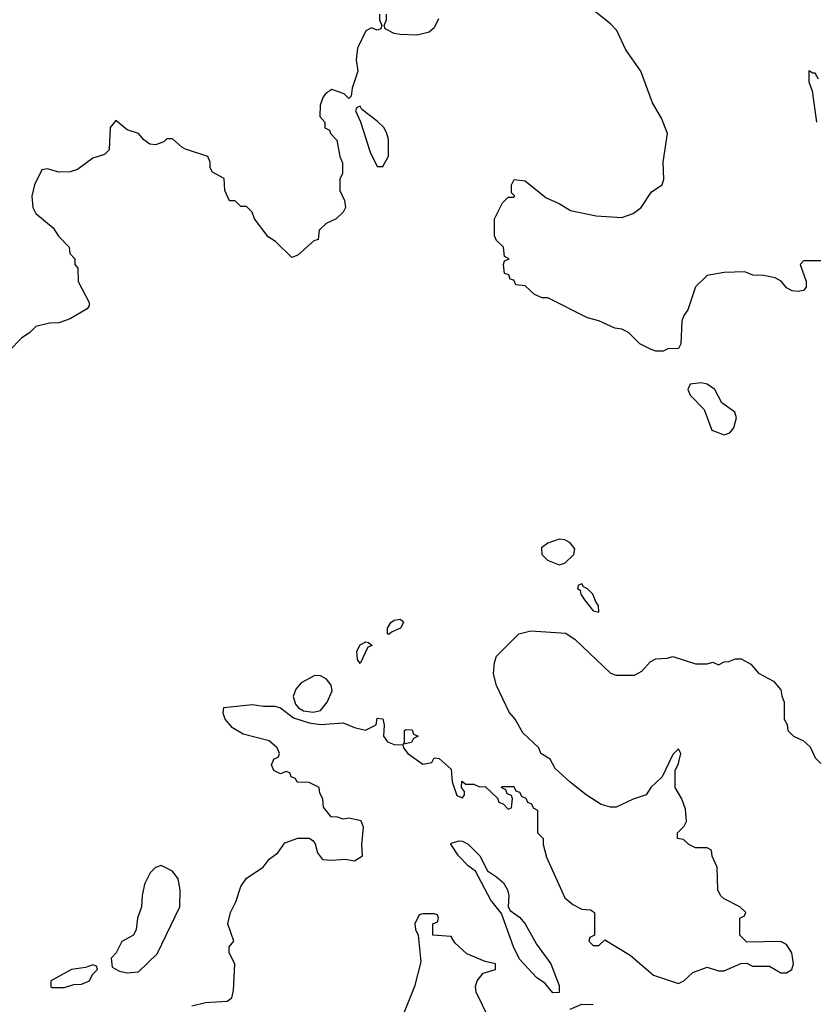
# Model space of a CAD drawing. Header units: inches. Extents: x 1793389 to 1900389, y 320802 to 470796.
# Tile 116 of 256: x 1864612 to 1867411, y 360587 to 364051. Entities that reach past the tile are written whole.
import ezdxf

# ---------------------------------------------------------------- set-up
doc = ezdxf.new("R2010")
doc.units = ezdxf.units.IN
doc.header["$MEASUREMENT"] = 0
doc.layers.add('B8366', color=7, linetype='Continuous')

msp = doc.modelspace()

# ---------------------------------------------------------------- linework, layer by layer
at = {"layer": 'B8366', "color": 2}
for points, elevation in [([(1867430, 363202), (1867370, 363202), (1867358, 363190), (1867379, 363130), (1867379, 363110), (1867370, 363098), (1867350, 363094.8), (1867330, 363097.3), (1867310, 363107.3), (1867290.6, 363130.6), (1867270, 363142.8), (1867228.9, 363151.1), (1867191.6, 363151.6), (1867163.6, 363163.6), (1867090, 363162), (1867030, 363151), (1866989.1, 363110.9), (1866962, 363030), (1866948.7, 363010), (1866942, 362990), (1866938, 362910), (1866930, 362894), (1866892.7, 362892.7), (1866875.3, 362884.7), (1866850, 362884.7), (1866834, 362890), (1866794, 362910), (1866754, 362950), (1866730, 362962), (1866706, 362966), (1866650, 362992), (1866610, 363002), (1866470, 363072), (1866450, 363072), (1866423.6, 363083.6), (1866390, 363114), (1866358, 363118), (1866350, 363134), (1866338, 363138), (1866332.7, 363152.7), (1866318, 363158), (1866314, 363190), (1866318, 363202), (1866334, 363210), (1866318, 363218), (1866314, 363250), (1866290, 363274), (1866282, 363290), (1866282, 363350), (1866310, 363406), (1866330, 363426), (1866350, 363426), (1866354, 363430), (1866342, 363442), (1866342, 363470), (1866352, 363488), (1866390, 363484), (1866464, 363424), (1866510, 363404), (1866550, 363379), (1866640.2, 363360.2), (1866730, 363355.3), (1866770, 363368.7), (1866798, 363390), (1866835.3, 363444.7), (1866872, 363470), (1866878, 363490), (1866876, 363550), (1866890.6, 363650), (1866870, 363704.7), (1866838.5, 363758.5), (1866797.3, 363870), (1866744.9, 363944.9), (1866712.5, 364012.5), (1866690, 364036), (1866593.7, 364113.7)], 206), ([(1865878, 364070), (1865878, 364050), (1865886, 364030), (1865882, 364018), (1865870, 364014), (1865850, 364022), (1865830, 364012), (1865800.9, 363950), (1865796, 363910), (1865801.2, 363870), (1865782, 363810), (1865778, 363782), (1865770, 363774), (1865754, 363790), (1865710, 363804.7), (1865688.9, 363791.1), (1865680.2, 363779.8), (1865668.7, 363750), (1865668, 363710), (1865686, 363690), (1865686, 363670), (1865702, 363662), (1865706, 363650), (1865727.3, 363627.3), (1865738, 363570), (1865747.3, 363547.3), (1865748, 363510), (1865738, 363490), (1865738, 363450), (1865754.6, 363414.6), (1865758, 363390), (1865750, 363374), (1865726, 363350), (1865690, 363334), (1865666, 363310), (1865662, 363278), (1865647.3, 363272.7), (1865590, 363222), (1865570, 363214), (1865512, 363270), (1865486.8, 363286.8), (1865438, 363350), (1865430, 363374), (1865410, 363394), (1865390, 363394), (1865370, 363414), (1865350, 363414), (1865334, 363450), (1865331.6, 363491.6), (1865290, 363514), (1865282, 363530), (1865282, 363550), (1865274, 363570), (1865195.3, 363595.3), (1865182, 363602), (1865150, 363631.3), (1865130, 363631.3), (1865118.9, 363621.1), (1865090, 363610.5), (1865070, 363613), (1865048.5, 363628.5), (1865030, 363650.8), (1864990, 363662.8), (1864950, 363696), (1864930, 363672), (1864927.2, 363592.8), (1864910, 363576.3), (1864870, 363563.8), (1864816, 363524), (1864790, 363515.8), (1864750, 363514.9), (1864710, 363526), (1864690, 363522), (1864664, 363470), (1864659, 363450), (1864655.3, 363430), (1864658, 363390), (1864668.9, 363368.9), (1864730, 363318), (1864748.9, 363288.9), (1864786, 363250), (1864788.4, 363228.4), (1864806, 363210), (1864806, 363190), (1864816.4, 363176.4), (1864818, 363130), (1864856.4, 363056.4), (1864856.4, 363043.6), (1864850, 363034), (1864790, 362998), (1864750, 362984.7), (1864716.4, 362983.6), (1864669.1, 362970.9), (1864648, 362950), (1864618, 362930), (1864574.6, 362885.4)], 206), ([(1866086, 364054), (1866070, 364022), (1866052.9, 364007.1), (1866010, 363996), (1865950, 363998), (1865930, 364002), (1865898, 364018), (1865894, 364030), (1865902, 364050), (1865902, 364070)], 206), ([(1867422, 363842), (1867410, 363862), (1867402, 363862), (1867388.7, 363871.3), (1867388.4, 363831.6), (1867400.4, 363800.4), (1867415.3, 363690)], 206), ([(1865218, 360582), (1865266, 360594), (1865342, 360598), (1865358, 360610), (1865364, 360636), (1865368.7, 360728.7), (1865348.7, 360770), (1865348.7, 360790), (1865366, 360810), (1865344, 360870), (1865354, 360910), (1865372.5, 360947.5), (1865390, 361002), (1865409.5, 361030.5), (1865468.7, 361070), (1865490, 361098), (1865520.2, 361119.8), (1865545.2, 361154.8), (1865590, 361171.3), (1865630, 361172), (1865643.6, 361163.6), (1865651.3, 361151.3), (1865659.8, 361119.8), (1865676.9, 361096.9), (1865710, 361094), (1865757.3, 361097.3), (1865790, 361092), (1865818, 361110), (1865815.3, 361150), (1865822, 361210), (1865813.2, 361233.2), (1865770, 361242), (1865750, 361238), (1865730, 361246), (1865707.3, 361247.3), (1865680.4, 361280.4), (1865678, 361310), (1865668, 361330), (1865666, 361350), (1865630, 361368), (1865588.4, 361368.4), (1865582, 361382), (1865567.3, 361387.3), (1865562, 361402), (1865550, 361406), (1865530, 361398), (1865506, 361410), (1865498, 361430), (1865506, 361450), (1865522, 361458), (1865526, 361470), (1865518, 361490), (1865490, 361514), (1865398, 361538), (1865360.2, 361560.2), (1865335.3, 361590), (1865328.4, 361611.6), (1865330, 361631.3), (1865430, 361642), (1865470, 361635.5), (1865510, 361635.5), (1865530, 361630.6), (1865575.5, 361595.5), (1865630, 361577.3), (1865670, 361571.3), (1865750, 361577.3), (1865790, 361560.7), (1865828.7, 361551.3), (1865866, 361570), (1865870, 361594), (1865890, 361592), (1865894, 361570), (1865892, 361530), (1865906, 361510), (1865930, 361501), (1865959.6, 361499.6), (1865962, 361490), (1865978, 361470), (1866030, 361432), (1866062, 361438), (1866070, 361454), (1866088, 361452), (1866130, 361414), (1866134, 361370), (1866150, 361322), (1866170, 361314), (1866176.4, 361323.6), (1866176.4, 361336.4), (1866166, 361350), (1866168, 361372), (1866182, 361362), (1866210, 361362), (1866230, 361352), (1866250, 361354), (1866292.7, 361312.7), (1866298, 361298), (1866312.7, 361292.7), (1866330, 361274), (1866342, 361278), (1866346, 361310), (1866342, 361322), (1866327.3, 361327.3), (1866322, 361342), (1866306, 361350), (1866310, 361354), (1866350, 361354), (1866358, 361338), (1866370, 361334), (1866378, 361318), (1866392.7, 361312.7), (1866398, 361298), (1866412.7, 361292.7), (1866418, 361278), (1866434, 361270), (1866434, 361190), (1866454, 361170), (1866454, 361150), (1866465.4, 361105.4), (1866530, 360962), (1866558, 360938), (1866590, 360922), (1866619.6, 360919.6), (1866634, 360910), (1866634, 360830), (1866618, 360822), (1866614, 360810), (1866630, 360794), (1866650, 360794), (1866670, 360814), (1866759.8, 360759.8), (1866842, 360690), (1866930, 360661), (1866948, 360670), (1866980.2, 360699.8), (1867030, 360718), (1867070, 360704.7), (1867090, 360704.7), (1867148.9, 360731.1), (1867170, 360732), (1867190, 360722), (1867250, 360722), (1867290, 360698), (1867310, 360698), (1867328, 360710), (1867334, 360730), (1867328.4, 360768.4), (1867310, 360798), (1867290, 360808), (1867170, 360806), (1867146, 360830), (1867146, 360890), (1867162, 360898), (1867166, 360910), (1867146, 360930), (1867090, 360958), (1867078, 360970), (1867068, 360990), (1867066, 361070), (1867048.4, 361108.4), (1867046, 361130), (1867030, 361138), (1866990, 361138), (1866966, 361150), (1866947.3, 361167.3), (1866926, 361170), (1866926, 361190), (1866950, 361214), (1866958, 361230), (1866954, 361274), (1866942, 361310), (1866918, 361350), (1866918, 361410), (1866930, 361434), (1866938, 361470), (1866930, 361486), (1866910, 361466), (1866872.7, 361387.3), (1866832, 361350), (1866816, 361324), (1866770, 361309), (1866710, 361281.2), (1866690, 361281.2), (1866658, 361290), (1866604.7, 361324.7), (1866548.7, 361368.7), (1866496.4, 361416.4), (1866478, 361450), (1866446, 361470), (1866438, 361490), (1866382, 361542), (1866355.3, 361590), (1866334.6, 361614.6), (1866289.3, 361709.3), (1866279, 361750), (1866282, 361790), (1866290, 361812), (1866368, 361890), (1866410, 361901), (1866533.2, 361893.2), (1866566, 361870), (1866690, 361752), (1866710, 361744.7), (1866774.6, 361745.4), (1866800.4, 361759.6), (1866830, 361792), (1866850, 361802), (1866890, 361804.7), (1866910, 361811.3), (1866990, 361784.7), (1867030, 361784.7), (1867050, 361791.3), (1867070, 361782), (1867090, 361792), (1867107.3, 361792.7), (1867130, 361802), (1867150, 361802), (1867183.6, 361783.6), (1867211.6, 361751.6), (1867263.6, 361723.6), (1867290, 361694), (1867292.7, 361672.7), (1867302, 361650), (1867302, 361590), (1867311.6, 361571.6), (1867314, 361550), (1867334, 361530), (1867370, 361514), (1867392.7, 361492.7), (1867410, 361454), (1867430, 361434)], 202), ([(1866286, 360490), (1866218, 360630), (1866215.3, 360650), (1866222, 360670), (1866243.1, 360696.9), (1866286, 360710), (1866286, 360730), (1866250, 360738), (1866184.7, 360764.7), (1866143.1, 360803.1), (1866130, 360826), (1866066, 360830), (1866066, 360870), (1866082, 360878), (1866086, 360890), (1866082, 360902), (1866070, 360906), (1866030, 360906), (1866018, 360902), (1866002, 360870), (1866004.7, 360850), (1866014, 360830), (1866023.6, 360736.4), (1866000.7, 360650), (1865957.5, 360542.5)], 202), ([(1866549, 360570), (1866590, 360588.4), (1866630, 360587.2)], 198)]:
    msp.add_lwpolyline(points, dxfattribs=dict(at, elevation=elevation))
for points, elevation in [([(1865810, 363746), (1865798, 363742), (1865794, 363730), (1865811.3, 363691.3), (1865844.5, 363584.5), (1865870, 363534), (1865890, 363534), (1865909.1, 363570.9), (1865909.2, 363629.2), (1865904, 363650), (1865894, 363670), (1865870, 363694), (1865815.3, 363735.3)], 206), ([(1867010, 362773.2), (1866971.3, 362768.7), (1866962, 362750), (1866971.3, 362730), (1867019.8, 362679.8), (1867046.8, 362606.8), (1867090, 362591), (1867110, 362598), (1867124.7, 362615.3), (1867134, 362650), (1867128, 362670), (1867082.7, 362702.7), (1867058, 362750), (1867030, 362768.7)], 206), ([(1866510, 362223.7), (1866470, 362209.6), (1866447.4, 362192.6), (1866448.4, 362170), (1866469.1, 362149.1), (1866510, 362133.4), (1866530, 362138.8), (1866561.2, 362170), (1866565.2, 362190), (1866548.7, 362210), (1866530, 362221.2)], 206), ([(1866590, 362066), (1866578, 362062), (1866574, 362050), (1866583.6, 362043.6), (1866586, 362030), (1866598.8, 362010), (1866630, 361971.3), (1866650, 361966.8), (1866648.7, 361990), (1866640.1, 362000.1), (1866628.7, 362030), (1866610, 362048.7), (1866595.3, 362055.3)], 206), ([(1865910, 361888), (1865906, 361890), (1865906, 361910), (1865918, 361930), (1865930, 361938), (1865950, 361942), (1865956.9, 361936.9), (1865962, 361930), (1865952, 361910), (1865922, 361898)], 202), ([(1865810, 361786), (1865800.4, 361800.4), (1865798, 361830), (1865810, 361851.3), (1865830, 361862), (1865839.6, 361859.6), (1865852, 361850), (1865836.9, 361843.1)], 202), ([(1865650, 361744), (1865602.2, 361717.8), (1865584.1, 361695.9), (1865574.4, 361670), (1865582.7, 361642.7), (1865593.1, 361630), (1865610, 361620.2), (1865645.1, 361614.9), (1865670, 361621.3), (1865694, 361650), (1865711.8, 361690), (1865707.8, 361710), (1865691.3, 361731.3), (1865670, 361742.6)], 206), ([(1865962, 361502), (1865966, 361510), (1865966, 361550), (1865970, 361554), (1865992.7, 361552.7), (1865998, 361538), (1866014, 361530), (1865998, 361522), (1865990, 361508)], 202), ([(1866487.2, 360627.2), (1866460.2, 360660.2), (1866430, 360681.2), (1866370, 360746.6), (1866349.6, 360790), (1866306.6, 360906.6), (1866270, 360954), (1866215.5, 361055.5), (1866190, 361074), (1866155.3, 361110), (1866129, 361151), (1866130, 361154), (1866158, 361162), (1866170, 361161), (1866190, 361150.7), (1866230.8, 361110), (1866257.3, 361057.3), (1866290, 361036.3), (1866314.1, 361014.1), (1866328, 360990), (1866332.4, 360970), (1866330.8, 360930), (1866337.3, 360917.3), (1866370, 360893.4), (1866390.3, 360870.3), (1866430, 360798.8), (1866480.7, 360730), (1866510, 360654), (1866510, 360629)], 198), ([(1865110, 361075.3), (1865090, 361068.7), (1865071.3, 361050), (1865051, 361010), (1865042.8, 360970), (1865041, 360930), (1865026, 360890), (1865022, 360850), (1865012, 360830), (1864971.6, 360808.4), (1864951.6, 360768.4), (1864934, 360750), (1864938, 360718), (1864963.6, 360703.6), (1864990, 360698), (1865030, 360702), (1865095.5, 360764.5), (1865175.3, 360930), (1865177.2, 360990), (1865169.1, 361029.1), (1865150, 361055.3)], 206), ([(1864870, 360726), (1864843.6, 360716.4), (1864794, 360710), (1864722, 360670), (1864722, 360650), (1864726, 360646), (1864770, 360646), (1864803.1, 360656.9), (1864830, 360658), (1864858, 360670), (1864868, 360692), (1864886, 360710), (1864882, 360722)], 206)]:
    msp.add_lwpolyline(points, close=True, dxfattribs=dict(at, elevation=elevation))

doc.saveas('drawing.dxf')
